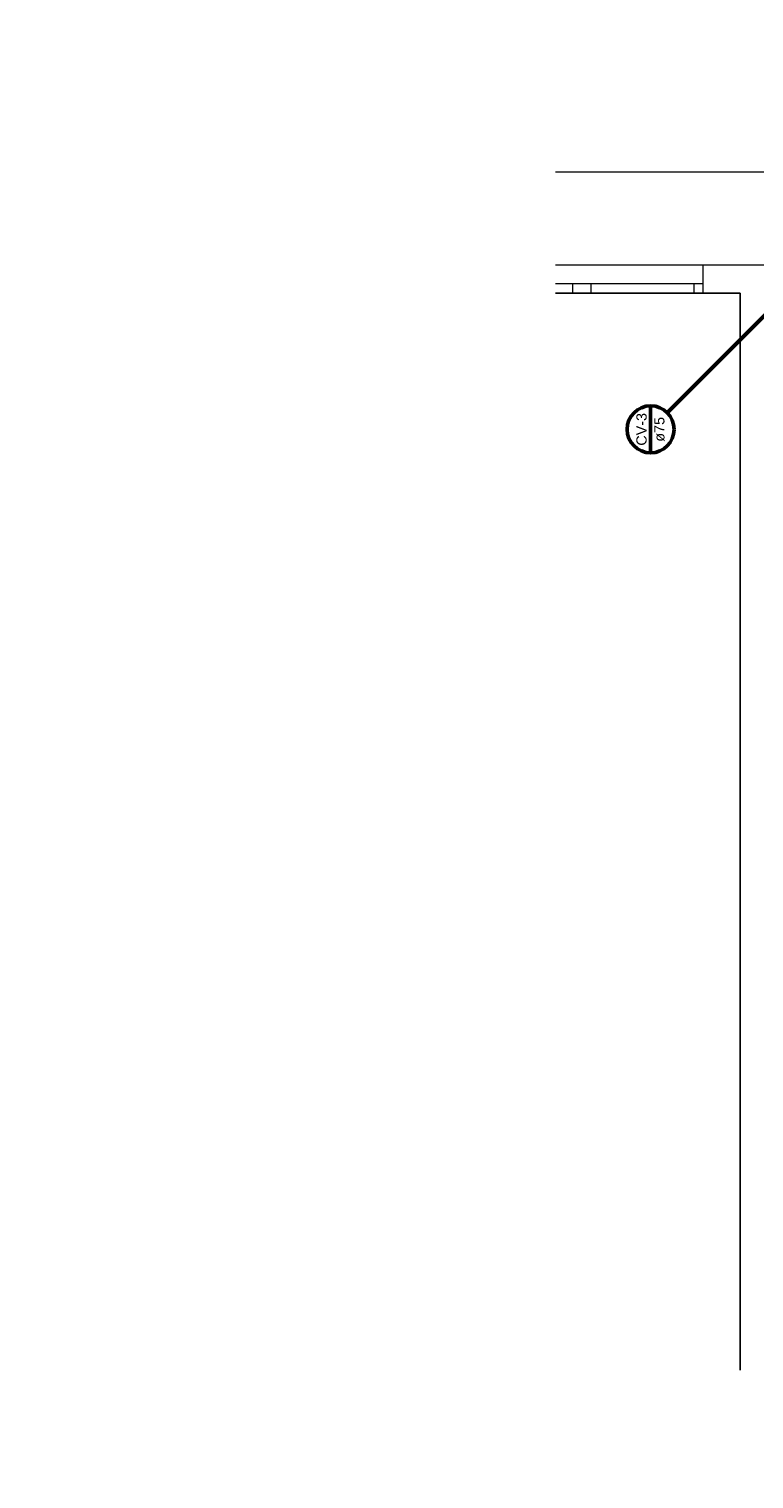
# Model space of a CAD drawing. Header units: millimetres. Extents: x -27714 to -5776, y 5810 to 9208.
# Tile 26 of 256: x -25634 to -25618, y 7009 to 7040. Entities that reach past the tile are written whole.
import ezdxf

# ---------------------------------------------------------------- set-up
doc = ezdxf.new("R2010")
doc.units = ezdxf.units.MM
doc.layers.add('CV-Indicação coluna', color=5, linetype='Continuous', lineweight=50)
for name, color, linetype in [('TEXTO', 7, 'Continuous'), ('TEXTO @ 100', 7, 'Continuous'), ('TEXTO @ 200', 7, 'Continuous')]:
    doc.layers.add(name, color=color, linetype=linetype)
doc.styles.add('Arial', font='arial.ttf')

# ---------------------------------------------------------------- blocks, each defined once
blk = doc.blocks.new('SIMBOLO NOMENCLATURA')
at = {"linetype": 'Continuous'}
blk.add_circle((-30, 0), 30, dxfattribs=at)
blk = doc.blocks.new('*U147')
at = {"layer": 'TEXTO @ 100', "linetype": 'Continuous', "xscale": 20, "yscale": 20, "zscale": 20}
blk.add_blockref('SIMBOLO NOMENCLATURA', (-25314.228, 7009.918), dxfattribs=at)
at = {"layer": 'TEXTO @ 200', "linetype": 'Continuous', "xscale": 40, "yscale": 40, "zscale": 40}
blk.add_blockref('SIMBOLO NOMENCLATURA', (-25314.228, 7009.918), dxfattribs=at)
blk = doc.blocks.new('*U151')
at = {"layer": 'TEXTO @ 100', "linetype": 'Continuous', "xscale": 20, "yscale": 20, "zscale": 20}
blk.add_blockref('SIMBOLO NOMENCLATURA', (-25312.564, 7079.25), dxfattribs=at)
at = {"layer": 'TEXTO @ 200', "linetype": 'Continuous', "xscale": 40, "yscale": 40, "zscale": 40}
blk.add_blockref('SIMBOLO NOMENCLATURA', (-25312.564, 7079.25), dxfattribs=at)
blk = doc.blocks.new('*U155')
at = {"layer": 'TEXTO @ 200', "linetype": 'Continuous', "xscale": 40, "yscale": 40, "zscale": 40}
blk.add_blockref('SIMBOLO NOMENCLATURA', (-23654.527, 7584.979), dxfattribs=at)
blk = doc.blocks.new('*U159')
at = {"layer": 'TEXTO @ 200', "linetype": 'Continuous', "xscale": 40, "yscale": 40, "zscale": 40}
blk.add_blockref('SIMBOLO NOMENCLATURA', (-23783.068, 7189.489), dxfattribs=at)

msp = doc.modelspace()

# ---------------------------------------------------------------- linework, layer by layer
at = {"color": 7, "linetype": 'Continuous', "lineweight": 0}
for p, q in [((-25604.8297, 7036.9438), (-25622.5885, 7036.9438)), ((-25606.9797, 7034.9438), (-25622.5885, 7034.9438)), ((-25619.421, 7034.3438), (-25619.421, 7034.9438)), ((-25619.421, 7034.3438), (-25619.421, 7034.9438)), ((-25619.421, 7034.5438), (-25622.5885, 7034.5438)), ((-25622.5885, 7034.3438), (-25618.6297, 7034.3438)), ((-25622.221, 7034.5438), (-25622.221, 7034.3438)), ((-25621.821, 7034.3438), (-25621.821, 7034.5438)), ((-25619.621, 7034.5438), (-25619.621, 7034.3438)), ((-25618.6297, 7034.3438), (-25618.6297, 7011.2449))]:
    msp.add_line(p, q, dxfattribs=at)
at = {"color": 83, "linetype": 'Continuous', "lineweight": 0}
for p, q in [((-25618.6297, 7034.3438), (-25622.5885, 7034.3438)), ((-25618.6297, 7011.2449), (-25618.6297, 7034.3438))]:
    msp.add_line(p, q, dxfattribs=at)
at = {"layer": 'CV-Indicação coluna'}
for p, q in [((-25620.1915, 7031.782), (-25617.955, 7034.0185)), ((-25620.548, 7030.9214), (-25620.548, 7031.9296))]:
    msp.add_line(p, q, dxfattribs=at)
msp.add_circle((-25620.548, 7031.4255), 0.5041, dxfattribs=at)

# ---------------------------------------------------------------- block references
at = {"layer": 'TEXTO'}
for name in ['*U155', '*U159', '*U151', '*U147']:
    msp.add_blockref(name, (0, 0), dxfattribs=at)

# ---------------------------------------------------------------- texts
at = {"layer": 'CV-Indicação coluna', "char_height": 0.22, "attachment_point": 8, "rotation": 90, "line_spacing_factor": 0.6, "style": 'Arial'}
for s, insert, width in [('CV-3', (-25620.6306, 7031.4255), 1.400488), ('ø75', (-25620.2454, 7031.4255), 1.059085)]:
    msp.add_mtext(s, dxfattribs=dict(at, insert=insert, width=width))

doc.saveas('drawing.dxf')
